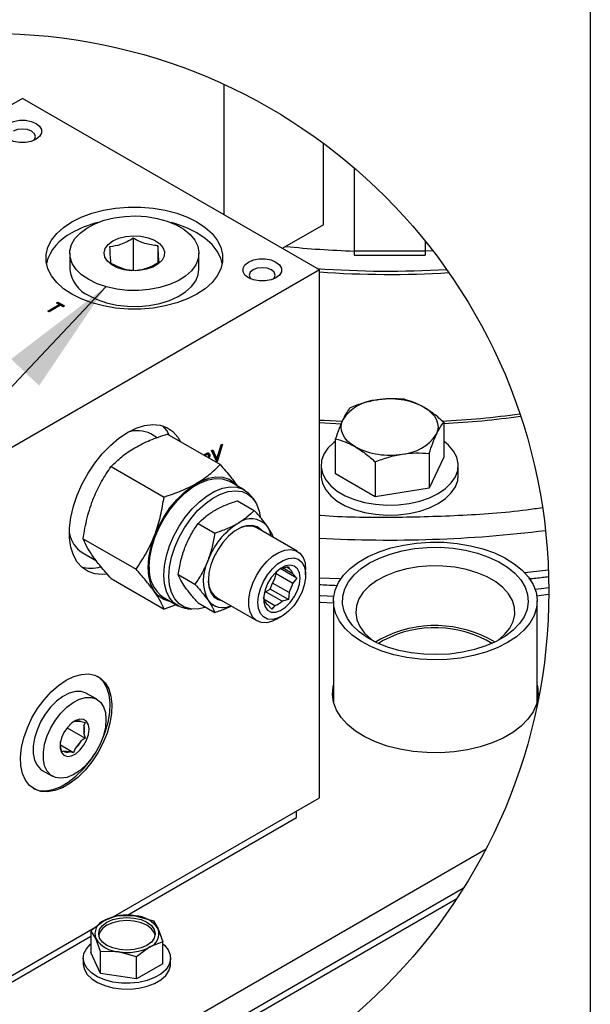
# Model space of a CAD drawing. Header units: inches. Extents: x 4 to 172, y 4 to 132.
# Tile 21 of 40: x 162 to 172, y 40 to 57. Entities that reach past the tile are written whole.
import ezdxf

# ---------------------------------------------------------------- set-up
doc = ezdxf.new("R2010")
doc.units = ezdxf.units.IN
doc.header["$LTSCALE"] = 16
doc.header["$MEASUREMENT"] = 0
doc.layers.add('SLD-DEFPOINTS', color=7, linetype='Continuous')
doc.layers.add('TEXT', color=140, linetype='Continuous', lineweight=25)
doc.dimstyles.new('SLDDIMSTYLE2', dxfattribs={"dimtxt": 0.18, "dimasz": 2.08, "dimexe": 0, "dimexo": 0.0625, "dimgap": 0, "dimtad": 0, "dimtih": 1, "dimtoh": 1, "dimdec": 0, "dimrnd": 1e-09, "dimzin": 0, "dimdsep": 46, "dimtxsty": 'Standard', "dimsah": 1, "dimcen": 0.09, "dimadec": 0, "dimazin": 0, "dimtfac": 2.08, "dimtdec": 0, "dimtofl": 0, "dimtmove": 0, "dimatfit": 3, "dimfxl": 0, "dimfrac": 2, "dimtolj": 1, "dimtzin": 0, "dimarcsym": 0})

msp = doc.modelspace()

# ---------------------------------------------------------------- linework, layer by layer
for p, q in [((165.524, 54.03), (165.524, 56.335)), ((161.954, 56.091), (156.297, 52.825)), ((167.207, 53.058), (161.954, 56.091)), ((167.281, 53.858), (167.281, 55.294)), ((167.82, 54.865), (167.82, 53.396)), ((167.281, 53.858), (166.551, 53.437)), ((163.914, 53.619), (163.914, 53.04)), ((164.352, 53.486), (164.352, 53.19)), ((169.08, 53.567), (169.08, 53.396)), ((162.791, 53.352), (162.791, 53.072)), ((165.077, 53.072), (165.077, 53.352)), ((167.82, 53.396), (169.08, 53.396)), ((167.82, 53.396), (167.82, 53.32)), ((167.82, 53.32), (169.08, 53.32)), ((169.214, 53.396), (169.08, 53.391)), ((169.08, 53.396), (169.08, 53.32)), ((167.207, 53.058), (161.55, 49.793)), ((167.207, 43.726), (167.207, 53.058)), ((162.406, 52.332), (162.606, 52.447)), ((162.422, 52.322), (162.606, 52.429)), ((162.626, 52.436), (162.426, 52.32)), ((162.558, 52.475), (162.58, 52.488)), ((162.606, 52.447), (162.558, 52.475)), ((162.574, 52.466), (162.58, 52.47)), ((162.58, 52.488), (162.697, 52.421)), ((162.58, 52.488), (162.58, 52.47)), ((162.58, 52.47), (162.681, 52.411)), ((162.606, 52.447), (162.606, 52.429)), ((162.675, 52.408), (162.626, 52.436)), ((162.697, 52.421), (162.675, 52.408)), ((162.426, 52.32), (162.406, 52.332)), ((167.207, 50.361), (167.594, 50.338)), ((169.406, 50.367), (169.406, 49.75)), ((164.34, 50.093), (164.224, 50.16)), ((165.451, 49.617), (164.515, 50.157)), ((165.396, 49.721), (165.47, 49.966)), ((165.491, 49.979), (165.397, 49.667)), ((165.47, 49.966), (165.491, 49.979)), ((167.494, 49.454), (167.494, 50.071)), ((165.157, 49.786), (165.173, 49.795)), ((165.164, 49.782), (165.174, 49.788)), ((165.19, 49.779), (165.174, 49.788)), ((165.18, 49.773), (165.19, 49.779)), ((165.235, 49.793), (165.219, 49.803)), ((165.269, 49.781), (165.252, 49.791)), ((165.3, 49.868), (165.321, 49.881)), ((165.394, 49.665), (165.3, 49.868)), ((165.312, 49.875), (165.379, 49.73)), ((165.321, 49.881), (165.396, 49.721)), ((169.149, 49.815), (169.149, 49.198)), ((165.396, 49.721), (165.379, 49.73)), ((165.394, 49.721), (165.384, 49.687)), ((165.392, 49.67), (165.397, 49.667)), ((165.397, 49.667), (165.394, 49.665)), ((167.236, 49.602), (167.236, 49.425)), ((168.193, 49.667), (168.193, 49.05)), ((169.406, 49.75), (169.149, 49.198)), ((169.663, 49.425), (169.663, 49.602)), ((163.524, 49.585), (164.46, 49.044)), ((168.193, 49.05), (167.494, 49.454)), ((165.882, 49.168), (165.623, 49.317)), ((169.149, 49.198), (168.193, 49.05)), ((165.76, 48.979), (166.056, 48.808)), ((166.058, 48.983), (166.014, 49.046)), ((165.352, 48.805), (165.361, 48.811)), ((165.06, 48.575), (165.356, 48.404)), ((165.756, 48.572), (165.765, 48.577)), ((166.817, 48.086), (166.101, 48.499)), ((166.283, 48.531), (166.287, 48.524)), ((163.029, 48.308), (163.964, 47.767)), ((163.013, 48.062), (163.263, 47.918)), ((164.829, 48.149), (164.834, 48.161)), ((165.233, 47.916), (165.238, 47.928)), ((166.443, 47.69), (166.461, 47.738)), ((166.443, 47.69), (166.735, 47.522)), ((166.807, 47.61), (166.515, 47.778)), ((166.547, 47.789), (166.66, 47.819)), ((166.735, 47.686), (166.553, 47.791)), ((166.619, 47.808), (166.67, 47.778)), ((166.66, 47.819), (166.67, 47.778)), ((166.735, 47.686), (166.807, 47.61)), ((166.964, 47.667), (166.964, 47.76)), ((170.837, 47.709), (171.258, 47.759)), ((163.524, 47.603), (164.46, 47.062)), ((164.71, 47.673), (165.006, 47.502)), ((166.337, 47.418), (166.378, 47.524)), ((166.67, 47.355), (166.378, 47.524)), ((166.807, 47.61), (166.735, 47.522)), ((164.834, 47.452), (164.829, 47.458)), ((166.255, 47.37), (166.337, 47.418)), ((166.547, 47.202), (166.255, 47.37)), ((166.66, 47.231), (166.337, 47.418)), ((166.67, 47.355), (166.66, 47.231)), ((164.443, 47.272), (164.701, 47.123)), ((165.06, 47.175), (165.356, 47.004)), ((165.238, 47.219), (165.233, 47.225)), ((165.39, 47.268), (166.106, 46.854)), ((166.229, 47.23), (166.219, 47.27)), ((166.228, 47.236), (166.417, 47.127)), ((166.66, 47.231), (166.547, 47.202)), ((167.454, 47.207), (167.454, 45.426)), ((171.061, 45.426), (171.061, 47.207)), ((164.672, 47.14), (164.46, 47.062)), ((164.873, 47.07), (164.95, 47.063)), ((166.366, 47.061), (166.294, 47.138)), ((166.417, 47.127), (166.366, 47.061)), ((166.462, 46.889), (166.543, 46.936)), ((168.289, 46.534), (168.2, 46.478)), ((168.336, 46.507), (168.254, 46.455)), ((163.269, 45.47), (163.09, 45.573)), ((162.86, 45.075), (162.887, 45.084)), ((162.887, 45.084), (162.993, 45.075)), ((162.993, 45.075), (163.066, 45.057)), ((162.745, 44.967), (163.066, 44.781)), ((163.066, 45.057), (163.043, 45.003)), ((163.043, 45.003), (163.043, 44.862)), ((162.993, 44.732), (162.887, 44.6)), ((163.066, 44.781), (162.993, 44.732)), ((163.043, 44.862), (163.066, 44.781)), ((162.63, 44.623), (162.63, 44.724)), ((162.86, 44.524), (162.63, 44.657)), ((162.653, 44.542), (162.63, 44.623)), ((162.887, 44.6), (162.86, 44.524)), ((162.68, 44.551), (162.653, 44.542)), ((162.786, 44.542), (162.68, 44.551)), ((162.86, 44.524), (162.786, 44.542)), ((162.305, 44.213), (162.484, 44.11)), ((163.561, 41.622), (167.207, 43.726)), ((163.799, 41.646), (166.804, 43.381)), ((166.804, 43.381), (166.804, 43.494)), ((161.783, 37.993), (170.155, 42.826)), ((169.756, 42.129), (161.783, 37.526)), ((169.636, 41.943), (161.988, 37.528)), ((163.399, 41.557), (163.632, 41.65)), ((163.632, 41.65), (163.951, 41.642)), ((163.951, 41.642), (164.27, 41.551)), ((161.55, 40.461), (163.237, 41.434)), ((163.166, 41.381), (163.399, 41.557)), ((164.27, 41.551), (164.355, 41.409)), ((161.552, 40.349), (163.166, 41.28)), ((163.166, 41.381), (163.166, 40.993)), ((163.251, 41.238), (163.166, 41.381)), ((164.355, 41.409), (164.44, 41.184)), ((163.336, 41.013), (163.251, 41.238)), ((164.207, 41.091), (163.974, 40.914)), ((164.44, 41.184), (164.207, 41.091)), ((164.44, 40.796), (164.44, 41.184)), ((163.336, 40.625), (163.166, 40.993)), ((163.336, 40.625), (163.336, 41.013)), ((163.655, 41.005), (163.336, 41.013)), ((163.974, 40.914), (163.655, 41.005)), ((163.974, 40.527), (163.974, 40.914)), ((163.03, 40.895), (163.03, 40.792)), ((164.44, 40.796), (163.974, 40.527)), ((164.576, 40.792), (164.576, 40.895)), ((163.974, 40.527), (163.336, 40.625))]:
    msp.add_line(p, q)
at = {"flags": 128}
for points in [[(161.648, 55.597), (161.712, 55.647), (161.798, 55.684), (161.9, 55.703), (162.008, 55.703), (162.11, 55.684), (162.196, 55.647), (162.259, 55.597), (162.293, 55.538), (162.293, 55.476), (162.259, 55.418), (162.196, 55.367), (162.11, 55.331), (162.008, 55.312), (161.9, 55.312), (161.798, 55.331), (161.712, 55.367), (161.648, 55.418), (161.615, 55.476), (161.615, 55.538), (161.648, 55.597)], [(162.148, 55.344), (162.166, 55.364), (162.184, 55.415), (162.166, 55.466), (162.116, 55.509), (162.042, 55.538), (161.954, 55.548), (161.866, 55.538), (161.792, 55.509)], [(162.68, 53.81), (162.827, 53.907), (162.996, 53.992), (163.183, 54.061), (163.387, 54.115), (163.601, 54.151), (163.822, 54.17), (164.046, 54.17), (164.267, 54.151), (164.481, 54.115), (164.684, 54.061), (164.872, 53.992), (165.041, 53.907), (165.187, 53.81), (165.308, 53.701), (165.401, 53.584), (165.464, 53.46), (165.496, 53.333), (165.496, 53.204), (165.464, 53.076), (165.401, 52.952), (165.308, 52.835), (165.187, 52.726), (165.041, 52.629), (164.872, 52.545), (164.684, 52.475), (164.481, 52.421), (164.267, 52.385), (164.046, 52.367), (163.822, 52.367), (163.601, 52.385), (163.387, 52.421), (163.183, 52.475), (162.996, 52.545), (162.827, 52.629), (162.68, 52.726), (162.56, 52.835), (162.467, 52.952), (162.404, 53.076), (162.372, 53.204), (162.372, 53.333), (162.404, 53.46), (162.467, 53.584), (162.56, 53.701), (162.68, 53.81)], [(163.274, 52.813), (163.126, 52.886), (163.001, 52.971), (162.903, 53.068), (162.834, 53.172), (162.797, 53.282), (162.793, 53.394), (162.822, 53.505), (162.883, 53.611), (162.974, 53.71), (163.092, 53.798), (163.235, 53.874), (163.398, 53.935), (163.576, 53.979), (163.765, 54.005), (163.958, 54.012), (164.151, 54), (164.337, 53.969), (164.512, 53.921), (164.671, 53.857), (164.808, 53.777), (164.92, 53.686), (165.003, 53.585), (165.056, 53.477), (165.076, 53.366), (165.064, 53.254), (165.019, 53.146), (164.943, 53.043), (164.838, 52.949), (164.707, 52.866), (164.554, 52.798), (164.382, 52.745), (164.198, 52.71), (164.007, 52.694), (163.813, 52.696), (163.622, 52.717), (163.441, 52.757), (163.274, 52.813)], [(165.49, 53.17), (165.464, 53.264), (165.401, 53.388), (165.308, 53.505), (165.187, 53.614), (165.041, 53.711), (164.872, 53.796), (164.684, 53.865), (164.586, 53.894)], [(163.473, 53.509), (163.556, 53.57), (163.662, 53.618), (163.785, 53.649), (163.917, 53.661), (164.051, 53.653), (164.177, 53.627), (164.288, 53.584), (164.376, 53.526), (164.437, 53.457), (164.466, 53.381), (164.462, 53.304), (164.425, 53.229), (164.356, 53.163), (164.262, 53.108), (164.146, 53.069), (164.018, 53.047), (163.884, 53.045), (163.753, 53.062), (163.633, 53.097), (163.533, 53.148), (163.457, 53.212), (163.412, 53.285), (163.399, 53.362), (163.42, 53.438), (163.473, 53.509)], [(165.891, 53.148), (165.954, 53.198), (166.041, 53.235), (166.143, 53.254), (166.25, 53.254), (166.352, 53.235), (166.439, 53.198), (166.502, 53.148), (166.535, 53.089), (166.535, 53.027), (166.502, 52.968), (166.439, 52.918), (166.352, 52.882), (166.25, 52.863), (166.143, 52.863), (166.041, 52.882), (165.954, 52.918), (165.891, 52.968), (165.858, 53.027), (165.858, 53.089), (165.891, 53.148)], [(166.391, 52.895), (166.409, 52.915), (166.426, 52.966), (166.409, 53.017), (166.359, 53.06), (166.285, 53.088), (166.197, 53.098), (166.109, 53.088), (166.034, 53.06)], [(163.126, 52.606), (163.274, 52.534), (163.441, 52.477), (163.622, 52.437), (163.813, 52.416), (164.007, 52.414), (164.198, 52.43), (164.382, 52.465), (164.554, 52.518), (164.707, 52.586), (164.838, 52.669), (164.943, 52.763), (165.019, 52.866), (165.064, 52.974), (165.077, 53.072)], [(166.034, 53.06), (165.984, 53.017), (165.967, 52.966), (165.984, 52.915), (166.002, 52.895)], [(169.056, 50.631), (169.13, 50.583), (169.192, 50.529), (169.242, 50.471), (169.278, 50.409), (169.299, 50.346), (169.307, 50.281), (169.299, 50.217), (169.278, 50.153)], [(163.813, 50.184), (163.966, 50.259), (164.115, 50.306), (164.258, 50.324), (164.391, 50.312), (164.511, 50.271), (164.615, 50.201), (164.701, 50.105), (164.751, 50.02)], [(164.557, 50.132), (164.508, 50.217), (164.435, 50.301)], [(167.207, 50.405), (167.293, 50.4), (167.611, 50.382)], [(167.844, 49.931), (167.77, 49.98), (167.707, 50.034), (167.658, 50.092), (167.622, 50.153), (167.6, 50.217), (167.592, 50.281), (167.6, 50.346), (167.622, 50.409)], [(163.45, 47.681), (163.367, 47.674), (163.234, 47.686), (163.115, 47.727), (163.01, 47.797), (162.924, 47.893), (162.857, 48.015), (162.812, 48.158), (162.789, 48.32), (162.789, 48.497), (162.812, 48.685), (162.857, 48.881), (162.924, 49.079), (163.01, 49.275), (163.115, 49.465), (163.234, 49.645), (163.367, 49.81), (163.51, 49.957), (163.66, 50.083), (163.813, 50.184)], [(167.494, 50.034), (167.462, 50.009), (167.359, 49.91), (167.286, 49.802), (167.245, 49.689), (167.237, 49.573), (167.262, 49.458), (167.319, 49.347), (167.407, 49.243), (167.523, 49.149), (167.665, 49.067), (167.828, 49), (168.008, 48.949), (168.201, 48.916), (168.399, 48.902), (168.6, 48.907), (168.796, 48.93), (168.983, 48.973), (169.155, 49.032), (169.308, 49.107)], [(169.308, 49.107), (169.437, 49.195), (169.54, 49.294), (169.613, 49.402), (169.654, 49.515), (169.662, 49.631), (169.638, 49.746), (169.58, 49.857), (169.492, 49.961), (169.406, 50.034)], [(164.176, 47.8), (164.188, 47.97), (164.223, 48.148), (164.28, 48.331), (164.357, 48.512), (164.453, 48.688), (164.564, 48.852), (164.689, 49.002), (164.823, 49.132), (164.962, 49.24), (165.104, 49.321), (165.243, 49.375), (165.377, 49.399), (165.501, 49.393), (165.613, 49.357), (165.709, 49.292), (165.759, 49.239)], [(164.198, 47.813), (164.209, 47.978), (164.243, 48.152), (164.299, 48.33), (164.374, 48.506), (164.468, 48.678), (164.576, 48.838), (164.698, 48.984), (164.828, 49.111), (164.964, 49.216), (165.102, 49.295), (165.238, 49.347), (165.368, 49.371), (165.489, 49.365), (165.598, 49.33), (165.623, 49.317)], [(167.236, 49.425), (167.237, 49.396), (167.262, 49.281), (167.319, 49.17), (167.407, 49.066), (167.523, 48.972), (167.665, 48.89), (167.828, 48.823), (168.008, 48.772), (168.201, 48.739), (168.399, 48.725), (168.6, 48.729), (168.796, 48.753), (168.983, 48.795), (169.155, 48.854), (169.308, 48.929), (169.437, 49.018), (169.54, 49.117), (169.613, 49.225), (169.654, 49.338), (169.663, 49.425)], [(164.457, 47.663), (164.468, 47.829), (164.502, 48.003), (164.557, 48.18), (164.633, 48.357), (164.726, 48.528), (164.835, 48.689), (164.956, 48.835), (165.087, 48.962), (165.223, 49.066), (165.36, 49.146), (165.496, 49.198), (165.627, 49.222), (165.748, 49.216), (165.857, 49.181), (165.95, 49.118), (166.014, 49.046)], [(164.545, 47.64), (164.557, 47.805), (164.591, 47.979), (164.648, 48.156), (164.725, 48.332), (164.82, 48.502), (164.931, 48.66), (165.054, 48.803), (165.185, 48.925), (165.322, 49.024), (165.459, 49.097), (165.594, 49.141), (165.721, 49.155), (165.839, 49.14), (165.942, 49.094), (166.028, 49.021), (166.095, 48.921), (166.141, 48.797), (166.161, 48.693)], [(166.202, 48.441), (166.179, 48.467), (166.106, 48.518), (166.019, 48.541), (165.92, 48.535), (165.814, 48.5), (165.706, 48.438), (165.6, 48.351), (165.502, 48.243), (165.414, 48.119), (165.342, 47.984), (165.288, 47.845), (165.254, 47.707), (165.243, 47.576), (165.254, 47.459), (165.288, 47.359), (165.342, 47.282), (165.414, 47.231), (165.491, 47.209)], [(170.692, 46.575), (170.533, 46.471), (170.352, 46.379), (170.151, 46.302), (169.934, 46.242), (169.705, 46.198), (169.468, 46.173), (169.228, 46.166), (168.988, 46.177), (168.752, 46.207), (168.526, 46.255), (168.313, 46.32), (168.117, 46.401), (167.941, 46.496), (167.788, 46.603), (167.662, 46.722), (167.564, 46.849), (167.497, 46.982), (167.461, 47.12), (167.457, 47.259), (167.485, 47.397), (167.544, 47.532), (167.635, 47.661), (167.754, 47.782), (167.9, 47.892), (168.071, 47.99), (168.262, 48.075), (168.471, 48.144), (168.695, 48.196), (168.928, 48.23), (169.167, 48.247), (169.408, 48.244), (169.646, 48.223), (169.878, 48.184), (170.098, 48.128), (170.303, 48.055), (170.49, 47.967), (170.654, 47.866), (170.794, 47.752), (170.906, 47.629), (170.989, 47.499), (171.041, 47.363), (171.061, 47.224), (171.049, 47.085), (171.005, 46.949), (170.93, 46.816), (170.825, 46.691), (170.692, 46.575)], [(166.462, 46.889), (166.38, 46.85), (166.276, 46.823), (166.18, 46.827), (166.097, 46.86), (166.031, 46.922), (165.985, 47.01), (165.962, 47.119), (165.962, 47.244), (165.985, 47.38), (166.031, 47.52), (166.097, 47.658), (166.18, 47.787), (166.276, 47.902), (166.38, 47.996), (166.489, 48.065), (166.596, 48.107), (166.697, 48.119), (166.787, 48.1), (166.862, 48.052), (166.918, 47.977), (166.953, 47.878), (166.964, 47.76), (166.964, 47.76)], [(167.945, 47.778), (168.095, 47.878), (168.268, 47.965), (168.461, 48.037), (168.669, 48.093), (168.888, 48.132), (169.114, 48.152), (169.344, 48.155), (169.571, 48.138), (169.793, 48.104), (170.004, 48.052), (170.201, 47.984), (170.379, 47.901), (170.535, 47.804), (170.667, 47.696), (170.771, 47.578), (170.846, 47.452), (170.89, 47.322), (170.902, 47.19), (170.882, 47.058), (170.83, 46.929), (170.748, 46.806), (170.637, 46.69), (170.499, 46.584), (170.336, 46.49), (170.153, 46.411), (169.953, 46.347), (169.738, 46.299), (169.515, 46.269), (169.286, 46.258), (169.057, 46.265), (168.832, 46.29), (168.615, 46.333), (168.411, 46.393), (168.223, 46.469), (168.055, 46.559), (167.911, 46.662), (167.793, 46.776), (167.703, 46.898), (167.644, 47.026), (167.616, 47.157), (167.62, 47.289), (167.656, 47.42), (167.723, 47.547), (167.82, 47.667), (167.945, 47.778)], [(166.132, 47.074), (166.121, 47.18), (166.132, 47.299), (166.166, 47.424), (166.219, 47.55), (166.291, 47.669), (166.375, 47.774), (166.469, 47.861), (166.567, 47.924), (166.663, 47.96), (166.753, 47.967), (166.832, 47.945), (166.895, 47.894), (166.939, 47.819), (166.961, 47.722), (166.961, 47.609), (166.939, 47.485), (166.895, 47.359), (166.832, 47.236), (166.753, 47.123), (166.663, 47.026), (166.567, 46.951), (166.469, 46.901), (166.375, 46.879), (166.291, 46.887), (166.219, 46.924), (166.166, 46.987), (166.132, 47.074)], [(164.579, 47.194), (164.564, 47.196), (164.453, 47.232), (164.357, 47.297), (164.28, 47.389), (164.223, 47.506), (164.188, 47.644), (164.176, 47.8)], [(166.854, 47.502), (166.866, 47.61), (166.854, 47.704), (166.819, 47.777), (166.763, 47.823), (166.691, 47.841), (166.608, 47.827), (166.52, 47.783), (166.434, 47.712), (166.356, 47.621), (166.292, 47.514), (166.246, 47.401), (166.222, 47.289), (166.222, 47.188), (166.246, 47.103), (166.292, 47.043), (166.356, 47.011), (166.434, 47.009), (166.52, 47.038), (166.608, 47.096), (166.691, 47.178), (166.763, 47.278), (166.819, 47.389), (166.854, 47.502)], [(166.515, 47.778), (166.531, 47.784), (166.547, 47.789)], [(170.331, 46.488), (170.361, 46.509), (170.482, 46.612), (170.574, 46.725), (170.635, 46.844), (170.664, 46.968), (170.66, 47.092), (170.623, 47.215), (170.554, 47.333), (170.454, 47.443), (170.327, 47.544), (170.175, 47.632), (170.001, 47.705), (169.809, 47.763), (169.605, 47.802), (169.392, 47.824), (169.177, 47.826), (168.963, 47.809), (168.756, 47.774), (168.561, 47.721), (168.383, 47.651), (168.224, 47.567), (168.09, 47.469), (167.984, 47.361), (167.907, 47.245), (167.862, 47.123), (167.85, 46.999), (167.87, 46.875), (167.923, 46.754), (168.008, 46.64), (168.121, 46.534), (168.185, 46.488)], [(164.873, 47.07), (164.835, 47.075), (164.726, 47.11), (164.633, 47.173), (164.557, 47.263), (164.502, 47.377), (164.468, 47.511), (164.457, 47.663)], [(165.195, 47.097), (165.185, 47.094), (165.054, 47.064), (164.931, 47.065), (164.82, 47.095), (164.725, 47.155), (164.648, 47.242), (164.591, 47.354), (164.557, 47.488), (164.545, 47.64)], [(167.207, 47.618), (167.561, 47.602), (167.588, 47.6)], [(166.233, 47.352), (166.239, 47.357), (166.255, 47.37)], [(171.026, 47.413), (171.13, 47.425), (171.266, 47.443)], [(167.207, 47.302), (167.225, 47.301), (167.46, 47.29)], [(167.207, 47.185), (167.225, 47.184), (167.454, 47.173)], [(171.054, 47.299), (171.13, 47.308), (171.266, 47.326)], [(162.593, 45.715), (162.73, 45.808), (162.866, 45.873), (162.999, 45.91), (163.124, 45.917), (163.237, 45.894), (163.336, 45.841), (163.418, 45.761), (163.48, 45.655), (163.52, 45.527), (163.537, 45.38), (163.531, 45.219), (163.502, 45.047), (163.451, 44.871), (163.379, 44.695), (163.289, 44.524), (163.182, 44.363), (163.063, 44.216), (162.933, 44.089), (162.798, 43.984), (162.661, 43.905), (162.526, 43.854), (162.397, 43.832), (162.277, 43.84), (162.171, 43.878), (162.08, 43.945), (162.008, 44.038), (161.957, 44.155), (161.928, 44.293), (161.922, 44.448), (161.94, 44.615), (161.98, 44.79), (162.042, 44.967), (162.123, 45.141), (162.222, 45.308), (162.336, 45.462), (162.461, 45.599), (162.593, 45.715)], [(163.304, 44.627), (163.347, 44.713), (163.419, 44.89), (163.47, 45.066), (163.499, 45.237), (163.505, 45.399), (163.487, 45.546), (163.447, 45.674), (163.386, 45.78), (163.304, 45.86), (163.285, 45.873)], [(163.09, 45.573), (163.08, 45.579), (162.991, 45.607), (162.89, 45.606), (162.781, 45.575), (162.669, 45.517), (162.558, 45.433), (162.453, 45.328), (162.358, 45.204), (162.276, 45.068), (162.212, 44.924), (162.168, 44.779), (162.145, 44.639), (162.145, 44.509), (162.168, 44.395), (162.212, 44.302), (162.276, 44.232), (162.305, 44.213)], [(171.061, 45.721), (171.073, 45.661), (171.077, 45.521), (171.049, 45.381), (170.988, 45.245), (170.897, 45.115), (170.776, 44.993), (170.629, 44.881), (170.457, 44.782), (170.263, 44.697), (170.052, 44.627), (169.826, 44.575), (169.591, 44.54), (169.349, 44.523), (169.106, 44.526), (168.865, 44.547), (168.632, 44.586), (168.409, 44.643), (168.202, 44.717), (168.014, 44.806), (167.847, 44.908), (167.706, 45.023), (167.593, 45.147), (167.509, 45.279), (167.457, 45.416), (167.437, 45.556), (167.449, 45.696), (167.454, 45.721)], [(163.421, 45.233), (163.432, 45.11), (163.421, 44.975), (163.387, 44.831), (163.333, 44.686), (163.259, 44.546), (163.171, 44.415), (163.07, 44.3), (162.961, 44.204), (162.849, 44.133), (162.738, 44.089), (162.632, 44.073), (162.537, 44.086), (162.456, 44.129), (162.391, 44.198), (162.347, 44.292), (162.324, 44.406), (162.324, 44.536), (162.347, 44.676), (162.391, 44.821), (162.456, 44.964), (162.537, 45.1), (162.632, 45.224), (162.738, 45.33), (162.849, 45.414), (162.961, 45.472), (163.07, 45.502), (163.171, 45.503), (163.259, 45.475), (163.333, 45.419), (163.387, 45.337), (163.421, 45.233)], [(163.122, 44.844), (163.133, 44.938), (163.122, 45.018), (163.088, 45.078), (163.037, 45.113), (162.97, 45.119), (162.896, 45.096), (162.82, 45.045), (162.749, 44.972), (162.689, 44.882), (162.646, 44.785), (162.624, 44.687), (162.624, 44.599), (162.646, 44.528), (162.689, 44.48), (162.749, 44.459), (162.82, 44.468), (162.896, 44.506), (162.97, 44.568), (163.037, 44.651), (163.088, 44.745), (163.122, 44.844)], [(162.142, 43.894), (162.245, 43.859), (162.365, 43.851), (162.494, 43.873), (162.629, 43.924), (162.766, 44.003), (162.901, 44.108), (163.03, 44.235), (163.15, 44.381), (163.231, 44.501)], [(163.37, 41.468), (163.449, 41.528), (163.553, 41.574), (163.674, 41.603), (163.803, 41.612), (163.932, 41.603), (164.053, 41.574), (164.156, 41.528), (164.236, 41.468), (164.286, 41.398), (164.303, 41.324), (164.286, 41.249), (164.236, 41.179), (164.156, 41.12), (164.053, 41.074), (163.932, 41.045), (163.803, 41.035), (163.674, 41.045), (163.553, 41.074), (163.449, 41.12), (163.37, 41.179), (163.32, 41.249), (163.303, 41.324), (163.32, 41.398), (163.37, 41.468)], [(164.301, 41.297), (164.286, 41.345), (164.236, 41.414), (164.156, 41.474), (164.053, 41.52), (163.932, 41.549), (163.803, 41.559), (163.674, 41.549), (163.553, 41.52), (163.449, 41.474)], [(164.44, 41.147), (164.469, 41.121), (164.534, 41.039), (164.569, 40.951), (164.573, 40.861), (164.546, 40.772), (164.488, 40.688), (164.402, 40.613), (164.291, 40.549), (164.161, 40.499), (164.015, 40.466), (163.862, 40.45), (163.705, 40.452), (163.553, 40.472), (163.411, 40.51), (163.285, 40.564), (163.18, 40.631), (163.101, 40.708), (163.05, 40.794), (163.031, 40.883), (163.042, 40.973), (163.085, 41.06), (163.158, 41.14), (163.166, 41.147)], [(163.03, 40.792), (163.031, 40.781), (163.05, 40.691), (163.101, 40.606), (163.18, 40.528), (163.285, 40.461), (163.411, 40.408), (163.553, 40.37), (163.705, 40.349), (163.862, 40.347), (164.015, 40.363), (164.161, 40.397), (164.291, 40.446), (164.402, 40.51), (164.488, 40.585), (164.546, 40.669), (164.573, 40.758), (164.576, 40.792)]]:
    msp.add_lwpolyline(points, dxfattribs=at)
for centre, radius, start, end in [((163.754, 52.059), 1.895, 104.441, 119.299), ((163.185, 52.957), 0.835, 115.3802, 165.2083), ((168.44, 71.524), 18.143, 264.2216, 268.0418), ((168.428, 70.106), 17.069, 265.7465, 273.4541), ((163.365, 53.13), 0.577, 185.7958, 245.5243), ((168.435, 70.344), 17.365, 265.9442, 273.5033), ((168.275, 49.978), 0.782, 93.4335, 146.5611), ((168.451, 49.463), 1.316, 62.6428, 99.7711), ((168.634, 65.924), 15.555, 272.7248, 277.8283), ((168.616, 65.721), 15.398, 272.9407, 278.0284), ((163.988, 49.695), 0.522, 63.1131, 108.704), ((168.625, 50.584), 0.782, 273.4335, 326.5611), ((168.448, 51.1), 1.316, 242.6428, 279.7711), ((166.472, 47.466), 1.318, 122.9223, 159.4885), ((166, 48.284), 0.376, 41.1427, 128.6382), ((163.289, 48.493), 0.512, 190.8304, 237.3633), ((165.953, 48.18), 0.352, 65.1287, 126.1818), ((165.904, 48.275), 0.457, 9.777, 33.1291), ((168.449, 70.831), 22.547, 266.8412, 277.0249), ((165.936, 47.57), 0.783, 153.8414, 206.1586), ((163.168, 48.433), 0.646, 254.654, 284.897), ((164.794, 47.757), 0.598, 174.6162, 234.0716), ((165.863, 47.819), 0.594, 330.1362, 347.4524), ((166.586, 47.651), 0.153, 13.5039, 56.6974), ((165.602, 47.559), 0.36, 174.6241, 234.0637), ((166.155, 47.651), 0.594, 330.1365, 347.4522), ((165.502, 47.424), 0.335, 217.8315, 295.1629), ((166.378, 47.266), 0.153, 193.504, 236.6973), ((166.312, 47.458), 0.347, 287.5918, 312.4029), ((169.252, 44.708), 2.064, 58.9849, 117.8132), ((169.252, 44.775), 1.96, 58.6871, 117.8777), ((162.93, 44.965), 0.126, 59.9388, 109.8421), ((162.767, 44.932), 0.285, 345.6098, 14.3902), ((162.567, 44.965), 0.486, 311.1594, 331.2514), ((162.834, 44.683), 0.213, 184.3664, 196.3777), ((162.743, 44.66), 0.126, 239.9394, 289.8416), ((163.802, 40.778), 0.877, 80.229, 117.3572), ((163.92, 41.122), 0.522, 33.439, 86.5663), ((163.488, 41.322), 0.251, 110.742, 199.461), ((163.56, 41.237), 0.262, 115.0213, 166.6945), ((164.118, 41.325), 0.251, 290.742, 19.461), ((163.686, 41.526), 0.522, 213.4389, 266.5665), ((163.804, 41.87), 0.877, 260.2289, 297.3572)]:
    msp.add_arc(centre, radius, start, end)
for points, knots in [([(163.914, 53.619), (163.842, 53.575), (163.712, 53.498), (163.562, 53.476), (163.496, 53.466)], [0, 0, 0, 0, 0.558431, 1, 1, 1, 1]), ([(164.352, 53.486), (164.273, 53.494), (164.118, 53.51), (163.981, 53.583), (163.914, 53.619)], [0, 0, 0, 0, 0.515566, 1, 1, 1, 1]), ([(163.496, 53.466), (163.499, 53.405), (163.503, 53.31), (163.512, 53.215), (163.515, 53.181)], [0, 0, 0, 0, 0.643934, 1, 1, 1, 1]), ([(164.372, 53.2), (164.368, 53.241), (164.359, 53.336), (164.355, 53.431), (164.352, 53.486)], [0, 0, 0, 0, 0.427194, 1, 1, 1, 1]), ([(163.515, 53.181), (163.592, 53.141), (163.73, 53.069), (163.884, 53.054), (163.953, 53.048)], [0, 0, 0, 0, 0.554388, 1, 1, 1, 1]), ([(163.953, 53.048), (164.03, 53.06), (164.179, 53.083), (164.309, 53.162), (164.372, 53.2)], [0, 0, 0, 0, 0.5114984, 1, 1, 1, 1]), ([(168.228, 50.759), (168.148, 50.744), (167.984, 50.712), (167.829, 50.653), (167.75, 50.623)], [0, 0, 0, 0, 0.491878, 1, 1, 1, 1]), ([(168.706, 50.771), (168.628, 50.776), (168.468, 50.787), (168.309, 50.769), (168.228, 50.759)], [0, 0, 0, 0, 0.489233, 1, 1, 1, 1]), ([(169.056, 50.631), (168.998, 50.662), (168.887, 50.721), (168.765, 50.754), (168.706, 50.771)], [0, 0, 0, 0, 0.514429, 1, 1, 1, 1]), ([(167.75, 50.623), (167.728, 50.593), (167.678, 50.526), (167.642, 50.451), (167.622, 50.409)], [0, 0, 0, 0, 0.4394225, 1, 1, 1, 1]), ([(169.406, 50.367), (169.35, 50.416), (169.24, 50.514), (169.116, 50.593), (169.056, 50.631)], [0, 0, 0, 0, 0.5101456, 1, 1, 1, 1]), ([(167.622, 50.409), (167.6, 50.358), (167.552, 50.247), (167.514, 50.133), (167.494, 50.071)], [0, 0, 0, 0, 0.461896, 1, 1, 1, 1]), ([(169.278, 50.153), (169.298, 50.195), (169.334, 50.27), (169.383, 50.337), (169.406, 50.367)], [0, 0, 0, 0, 0.55064, 1, 1, 1, 1]), ([(163.524, 49.585), (163.585, 49.644), (163.713, 49.769), (163.945, 49.924), (164.216, 50.056), (164.413, 50.122), (164.515, 50.157)], [0, 0, 0, 0, 0.219859, 0.462302, 0.720274, 1, 1, 1, 1]), ([(169.149, 49.815), (169.17, 49.875), (169.207, 49.99), (169.255, 50.101), (169.278, 50.153)], [0, 0, 0, 0, 0.527968, 1, 1, 1, 1]), ([(167.494, 50.071), (167.552, 50.055), (167.673, 50.021), (167.785, 49.962), (167.844, 49.931)], [0, 0, 0, 0, 0.47558, 1, 1, 1, 1]), ([(165.173, 49.795), (165.179, 49.798), (165.19, 49.804), (165.206, 49.813), (165.218, 49.818), (165.224, 49.821)], [0, 0, 0, 0, 0.327882, 0.670405, 1, 1, 1, 1]), ([(165.174, 49.788), (165.184, 49.794), (165.197, 49.801), (165.215, 49.805), (165.218, 49.803), (165.219, 49.802)], [0, 0, 0, 0, 0.738179, 0.965878, 1, 1, 1, 1]), ([(165.19, 49.779), (165.201, 49.785), (165.214, 49.793), (165.234, 49.795), (165.243, 49.789), (165.248, 49.78), (165.248, 49.773), (165.249, 49.77)], [0, 0, 0, 0, 0.462428, 0.605069, 0.734077, 0.876177, 1, 1, 1, 1]), ([(165.224, 49.821), (165.231, 49.822), (165.243, 49.825), (165.261, 49.815), (165.268, 49.798), (165.268, 49.787), (165.269, 49.781)], [0, 0, 0, 0, 0.286409, 0.529576, 0.769024, 1, 1, 1, 1]), ([(165.237, 49.826), (165.239, 49.825), (165.247, 49.822), (165.251, 49.807), (165.252, 49.796), (165.252, 49.791)], [0, 0, 0, 0, 0.16563, 0.590329, 1, 1, 1, 1]), ([(165.252, 49.791), (165.252, 49.78), (165.251, 49.768), (165.247, 49.758), (165.246, 49.757)], [0, 0, 0, 0, 0.902324, 1, 1, 1, 1]), ([(165.269, 49.781), (165.268, 49.771), (165.266, 49.753), (165.258, 49.736), (165.255, 49.73)], [0, 0, 0, 0, 0.577165, 1, 1, 1, 1]), ([(167.844, 49.931), (167.903, 49.894), (168.027, 49.815), (168.136, 49.718), (168.193, 49.667)], [0, 0, 0, 0, 0.479773, 1, 1, 1, 1]), ([(168.193, 49.667), (168.271, 49.696), (168.426, 49.756), (168.59, 49.787), (168.671, 49.803)], [0, 0, 0, 0, 0.498067, 1, 1, 1, 1]), ([(168.671, 49.803), (168.751, 49.813), (168.91, 49.831), (169.07, 49.82), (169.149, 49.815)], [0, 0, 0, 0, 0.5007345, 1, 1, 1, 1]), ([(164.46, 49.044), (164.56, 49.078), (164.757, 49.145), (165.027, 49.276), (165.261, 49.431), (165.389, 49.556), (165.451, 49.617)], [0, 0, 0, 0, 0.274303, 0.537695, 0.77552, 1, 1, 1, 1]), ([(165.249, 49.77), (165.248, 49.763), (165.247, 49.752), (165.242, 49.743), (165.24, 49.738)], [0, 0, 0, 0, 0.5741651, 1, 1, 1, 1]), ([(165.451, 49.617), (165.515, 49.545), (165.624, 49.423), (165.72, 49.292), (165.76, 49.238)], [0, 0, 0, 0, 0.589638, 1, 1, 1, 1]), ([(163.029, 48.308), (163.049, 48.431), (163.091, 48.679), (163.203, 49.019), (163.349, 49.323), (163.466, 49.498), (163.524, 49.585)], [0, 0, 0, 0, 0.27108, 0.544751, 0.772921, 1, 1, 1, 1]), ([(163.964, 47.767), (164.03, 47.866), (164.164, 48.068), (164.307, 48.39), (164.406, 48.719), (164.442, 48.935), (164.46, 49.044)], [0, 0, 0, 0, 0.256464, 0.52556, 0.759528, 1, 1, 1, 1]), ([(165.361, 48.811), (165.423, 48.843), (165.551, 48.909), (165.689, 48.955), (165.76, 48.979)], [0, 0, 0, 0, 0.480232, 1, 1, 1, 1]), ([(165.06, 48.575), (165.103, 48.616), (165.191, 48.704), (165.296, 48.77), (165.352, 48.805)], [0, 0, 0, 0, 0.476023, 1, 1, 1, 1]), ([(166.056, 48.808), (166.014, 48.766), (165.925, 48.679), (165.82, 48.612), (165.765, 48.577)], [0, 0, 0, 0, 0.476023, 1, 1, 1, 1]), ([(166.283, 48.531), (166.25, 48.575), (166.178, 48.671), (166.099, 48.76), (166.056, 48.808)], [0, 0, 0, 0, 0.462734, 1, 1, 1, 1]), ([(171.154, 48.853), (171.061, 48.839), (170.568, 48.769), (169.665, 48.706), (168.45, 48.675), (167.628, 48.683), (167.215, 48.717), (167.207, 48.717)], [0, 0, 0, 0, 0.071901, 0.377192, 0.685633, 0.994074, 1, 1, 1, 1]), ([(164.834, 48.161), (164.865, 48.234), (164.928, 48.378), (165.016, 48.509), (165.06, 48.575)], [0, 0, 0, 0, 0.500829, 1, 1, 1, 1]), ([(165.756, 48.572), (165.694, 48.54), (165.565, 48.473), (165.428, 48.428), (165.356, 48.404)], [0, 0, 0, 0, 0.480232, 1, 1, 1, 1]), ([(165.356, 48.404), (165.343, 48.323), (165.317, 48.161), (165.264, 48.006), (165.238, 47.928)], [0, 0, 0, 0, 0.498142, 1, 1, 1, 1]), ([(166.398, 48.328), (166.386, 48.355), (166.356, 48.424), (166.313, 48.486), (166.287, 48.524)], [0, 0, 0, 0, 0.392465, 1, 1, 1, 1]), ([(163.524, 47.603), (163.46, 47.675), (163.341, 47.81), (163.195, 48.001), (163.091, 48.164), (163.048, 48.263), (163.029, 48.308)], [0, 0, 0, 0, 0.3327276, 0.6269522, 0.8312336, 1, 1, 1, 1]), ([(164.71, 47.673), (164.723, 47.754), (164.75, 47.916), (164.802, 48.071), (164.829, 48.149)], [0, 0, 0, 0, 0.4981423, 1, 1, 1, 1]), ([(165.233, 47.916), (165.201, 47.843), (165.138, 47.698), (165.05, 47.567), (165.006, 47.502)], [0, 0, 0, 0, 0.5008287, 1, 1, 1, 1]), ([(164.46, 47.062), (164.437, 47.113), (164.385, 47.231), (164.271, 47.4), (164.128, 47.583), (164.021, 47.703), (163.964, 47.767)], [0, 0, 0, 0, 0.192966, 0.443773, 0.703111, 1, 1, 1, 1]), ([(164.829, 47.458), (164.804, 47.496), (164.758, 47.564), (164.725, 47.639), (164.71, 47.673)], [0, 0, 0, 0, 0.550075, 1, 1, 1, 1]), ([(170.914, 47.599), (170.994, 47.607), (171.111, 47.619), (171.227, 47.635), (171.262, 47.64)], [0, 0, 0, 0, 0.694147, 1, 1, 1, 1]), ([(165.06, 47.175), (165.018, 47.222), (164.939, 47.311), (164.867, 47.407), (164.834, 47.452)], [0, 0, 0, 0, 0.527457, 1, 1, 1, 1]), ([(165.006, 47.502), (165.048, 47.455), (165.128, 47.366), (165.199, 47.27), (165.233, 47.225)], [0, 0, 0, 0, 0.527457, 1, 1, 1, 1]), ([(167.207, 47.498), (167.25, 47.496), (167.356, 47.489), (167.461, 47.485), (167.523, 47.483)], [0, 0, 0, 0, 0.412233, 1, 1, 1, 1]), ([(165.238, 47.219), (165.263, 47.181), (165.309, 47.113), (165.341, 47.038), (165.356, 47.004)], [0, 0, 0, 0, 0.550075, 1, 1, 1, 1]), ([(165.356, 47.004), (165.427, 47.027), (165.526, 47.059), (165.619, 47.106), (165.647, 47.119)], [0, 0, 0, 0, 0.706964, 1, 1, 1, 1])]:
    msp.add_open_spline(points, degree=3, knots=knots)
at = {"layer": 'SLD-DEFPOINTS'}
msp.add_circle((161.402, 47.374), 9.864, dxfattribs=at)
at = {"layer": 'TEXT'}
msp.add_line((172, 132), (172, 4), dxfattribs=at)

# ---------------------------------------------------------------- leaders
msp.add_leader([(163.429, 52.76), (148.488, 36.93), (139.15, 36.93)], dimstyle='SLDDIMSTYLE2', dxfattribs=at)

doc.saveas('drawing.dxf')
